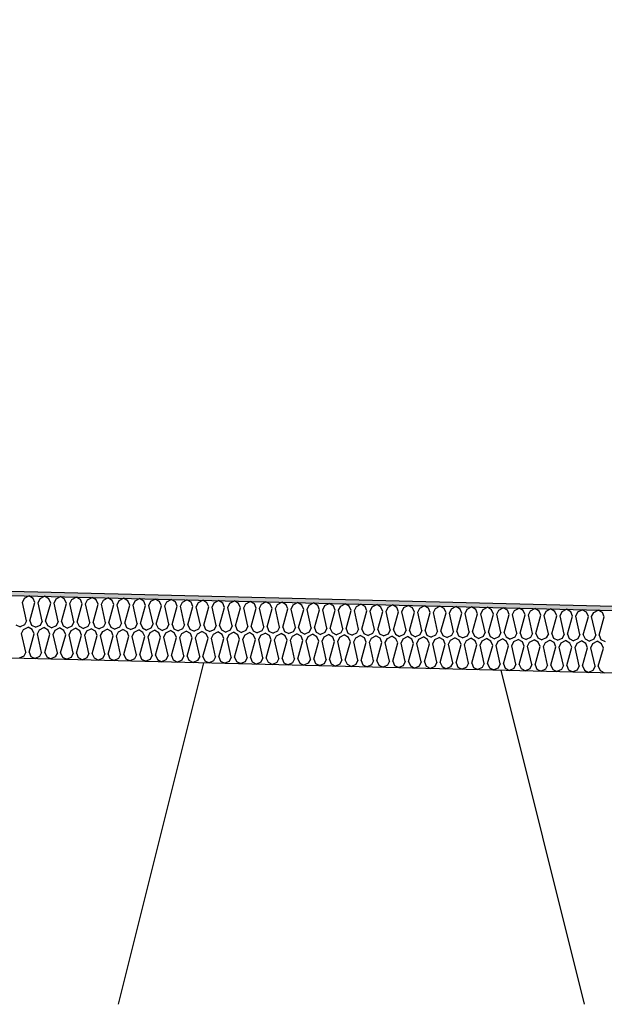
# Model space of a CAD drawing. Header units: millimetres. Extents: x -78790 to -55226, y -2070 to 11020.
# Tile 91 of 108: x -63982 to -63702, y 6969 to 7442. Entities that reach past the tile are written whole.
import ezdxf

# ---------------------------------------------------------------- set-up
doc = ezdxf.new("R2010")
doc.units = ezdxf.units.MM
doc.header["$LTSCALE"] = 0.5
doc.header["$MEASUREMENT"] = 0
doc.linetypes.add('PLINE', pattern=[0])
for name, color, linetype in [('261- Primærkonstruksjon (tak) (Skravur)(Nye konstruksjoner)', 7, 'Continuous'), ('261- Primærkonstruksjon (tak)(Nye konstruksjoner)', 7, 'Continuous'), ('262- Taktekking (Skravur)(Nye konstruksjoner)', 7, 'Continuous'), ('262- Taktekking(Nye konstruksjoner)', 7, 'Continuous')]:
    doc.layers.add(name, color=color, linetype=linetype)

# ---------------------------------------------------------------- blocks, each defined once
blk = doc.blocks.new('*X12')
at = {"layer": '262- Taktekking (Skravur)(Nye konstruksjoner)', "linetype": 'PLINE'}
for p, q in [((-63980.69, 7161.88), (-63979.72, 7163.89)), ((-63978.72, 7153.03), (-63980.69, 7161.88)), ((-63979.72, 7163.89), (-63977.62, 7165)), ((-63975.58, 7163.79), (-63977.62, 7165)), ((-63977.12, 7152.99), (-63974.7, 7161.73)), ((-63974.7, 7161.73), (-63975.58, 7163.79)), ((-63973.11, 7161.69), (-63972.13, 7163.7)), ((-63971.13, 7152.84), (-63973.11, 7161.69)), ((-63972.13, 7163.7), (-63970.03, 7164.81)), ((-63967.99, 7163.6), (-63970.03, 7164.81)), ((-63969.54, 7152.8), (-63967.12, 7161.54)), ((-63967.12, 7161.54), (-63967.99, 7163.6)), ((-63965.52, 7161.5), (-63964.55, 7163.51)), ((-63963.54, 7152.65), (-63965.52, 7161.5)), ((-63964.55, 7163.51), (-63962.45, 7164.62)), ((-63960.41, 7163.41), (-63962.45, 7164.62)), ((-63961.95, 7152.61), (-63959.53, 7161.35)), ((-63959.53, 7161.35), (-63960.41, 7163.41)), ((-63957.94, 7161.31), (-63956.96, 7163.32)), ((-63955.96, 7152.46), (-63957.94, 7161.31)), ((-63956.96, 7163.32), (-63954.86, 7164.43)), ((-63952.82, 7163.22), (-63954.86, 7164.43)), ((-63954.36, 7152.42), (-63951.95, 7161.16)), ((-63951.95, 7161.16), (-63952.82, 7163.22)), ((-63950.35, 7161.12), (-63949.38, 7163.13)), ((-63948.37, 7152.27), (-63950.35, 7161.12)), ((-63949.38, 7163.13), (-63947.28, 7164.24)), ((-63945.23, 7163.03), (-63947.28, 7164.24)), ((-63946.78, 7152.23), (-63944.36, 7160.98)), ((-63944.36, 7160.98), (-63945.23, 7163.03)), ((-63942.77, 7160.94), (-63941.79, 7162.94)), ((-63940.79, 7152.08), (-63942.77, 7160.94)), ((-63941.79, 7162.94), (-63939.69, 7164.05)), ((-63937.65, 7162.84), (-63939.69, 7164.05)), ((-63939.19, 7152.04), (-63936.77, 7160.79)), ((-63936.77, 7160.79), (-63937.65, 7162.84)), ((-63935.18, 7160.75), (-63934.21, 7162.75)), ((-63933.2, 7151.89), (-63935.18, 7160.75)), ((-63934.21, 7162.75), (-63932.11, 7163.86)), ((-63930.06, 7162.65), (-63932.11, 7163.86)), ((-63931.61, 7151.85), (-63929.19, 7160.6)), ((-63929.19, 7160.6), (-63930.06, 7162.65)), ((-63927.6, 7160.56), (-63926.62, 7162.56)), ((-63925.62, 7151.7), (-63927.6, 7160.56)), ((-63926.62, 7162.56), (-63924.52, 7163.67)), ((-63922.48, 7162.46), (-63924.52, 7163.67)), ((-63924.02, 7151.66), (-63921.6, 7160.41)), ((-63921.6, 7160.41), (-63922.48, 7162.46)), ((-63920.01, 7160.37), (-63919.03, 7162.37)), ((-63919.03, 7162.37), (-63916.93, 7163.48)), ((-63914.89, 7162.27), (-63916.93, 7163.48)), ((-63914.02, 7160.22), (-63914.89, 7162.27)), ((-63912.42, 7160.18), (-63911.45, 7162.18)), ((-63911.45, 7162.18), (-63909.35, 7163.29)), ((-63907.31, 7162.08), (-63909.35, 7163.29)), ((-63906.43, 7160.03), (-63907.31, 7162.08)), ((-63904.84, 7159.99), (-63903.86, 7162)), ((-63903.86, 7162), (-63901.76, 7163.1)), ((-63899.72, 7161.89), (-63901.76, 7163.1)), ((-63898.85, 7159.84), (-63899.72, 7161.89)), ((-63897.25, 7159.8), (-63896.28, 7161.81)), ((-63896.28, 7161.81), (-63894.18, 7162.91)), ((-63892.14, 7161.7), (-63894.18, 7162.91)), ((-63891.26, 7159.65), (-63892.14, 7161.7)), ((-63889.67, 7159.61), (-63888.69, 7161.62)), ((-63888.69, 7161.62), (-63886.59, 7162.72)), ((-63884.55, 7161.51), (-63886.59, 7162.72)), ((-63883.68, 7159.46), (-63884.55, 7161.51)), ((-63882.08, 7159.42), (-63881.11, 7161.43)), ((-63881.11, 7161.43), (-63879.01, 7162.53)), ((-63876.96, 7161.32), (-63879.01, 7162.53)), ((-63876.09, 7159.27), (-63876.96, 7161.32)), ((-63874.5, 7159.23), (-63873.52, 7161.24)), ((-63873.52, 7161.24), (-63871.42, 7162.34)), ((-63869.38, 7161.13), (-63871.42, 7162.34)), ((-63868.51, 7159.08), (-63869.38, 7161.13)), ((-63866.91, 7159.04), (-63865.94, 7161.05)), ((-63865.94, 7161.05), (-63863.84, 7162.15)), ((-63861.79, 7160.94), (-63863.84, 7162.15)), ((-63860.92, 7158.89), (-63861.79, 7160.94)), ((-63859.33, 7158.85), (-63858.35, 7160.86)), ((-63858.35, 7160.86), (-63856.25, 7161.96)), ((-63854.21, 7160.75), (-63856.25, 7161.96)), ((-63853.33, 7158.7), (-63854.21, 7160.75)), ((-63851.74, 7158.66), (-63850.77, 7160.67)), ((-63850.77, 7160.67), (-63848.66, 7161.77)), ((-63846.62, 7160.56), (-63848.66, 7161.77)), ((-63845.75, 7158.51), (-63846.62, 7160.56)), ((-63844.15, 7158.47), (-63843.18, 7160.48)), ((-63843.18, 7160.48), (-63841.08, 7161.58)), ((-63839.04, 7160.37), (-63841.08, 7161.58)), ((-63835.59, 7160.29), (-63833.49, 7161.39)), ((-63831.45, 7160.18), (-63833.49, 7161.39)), ((-63828.01, 7160.1), (-63825.91, 7161.2)), ((-63823.87, 7160), (-63825.91, 7161.2)), ((-63820.42, 7159.91), (-63818.32, 7161.01)), ((-63816.28, 7159.81), (-63818.32, 7161.01)), ((-63812.84, 7159.72), (-63810.74, 7160.82)), ((-63808.69, 7159.62), (-63810.74, 7160.82)), ((-63805.25, 7159.53), (-63803.15, 7160.63)), ((-63801.11, 7159.43), (-63803.15, 7160.63)), ((-63797.67, 7159.34), (-63795.57, 7160.44)), ((-63793.52, 7159.24), (-63795.57, 7160.44)), ((-63918.03, 7151.52), (-63920.01, 7160.37)), ((-63916.44, 7151.48), (-63914.02, 7160.22)), ((-63910.45, 7151.33), (-63912.42, 7160.18)), ((-63908.85, 7151.29), (-63906.43, 7160.03)), ((-63902.86, 7151.14), (-63904.84, 7159.99)), ((-63901.27, 7151.1), (-63898.85, 7159.84)), ((-63895.27, 7150.95), (-63897.25, 7159.8)), ((-63893.68, 7150.91), (-63891.26, 7159.65)), ((-63887.69, 7150.76), (-63889.67, 7159.61)), ((-63886.1, 7150.72), (-63883.68, 7159.46)), ((-63880.1, 7150.57), (-63882.08, 7159.42)), ((-63878.51, 7150.53), (-63876.09, 7159.27)), ((-63872.52, 7150.38), (-63874.5, 7159.23)), ((-63870.92, 7150.34), (-63868.51, 7159.08)), ((-63864.93, 7150.19), (-63866.91, 7159.04)), ((-63863.34, 7150.15), (-63860.92, 7158.89)), ((-63857.35, 7150), (-63859.33, 7158.85)), ((-63855.75, 7149.96), (-63853.33, 7158.7)), ((-63849.76, 7149.81), (-63851.74, 7158.66)), ((-63848.17, 7149.77), (-63845.75, 7158.51)), ((-63842.18, 7149.62), (-63844.15, 7158.47)), ((-63840.58, 7149.58), (-63838.16, 7158.32)), ((-63838.16, 7158.32), (-63839.04, 7160.37)), ((-63836.57, 7158.28), (-63835.59, 7160.29)), ((-63834.59, 7149.43), (-63836.57, 7158.28)), ((-63833, 7149.39), (-63830.58, 7158.13)), ((-63830.58, 7158.13), (-63831.45, 7160.18)), ((-63828.98, 7158.09), (-63828.01, 7160.1)), ((-63827, 7149.24), (-63828.98, 7158.09)), ((-63825.41, 7149.2), (-63822.99, 7157.94)), ((-63822.99, 7157.94), (-63823.87, 7160)), ((-63821.4, 7157.9), (-63820.42, 7159.91)), ((-63819.42, 7149.05), (-63821.4, 7157.9)), ((-63817.83, 7149.01), (-63815.41, 7157.75)), ((-63815.41, 7157.75), (-63816.28, 7159.81)), ((-63813.81, 7157.71), (-63812.84, 7159.72)), ((-63811.83, 7148.86), (-63813.81, 7157.71)), ((-63810.24, 7148.82), (-63807.82, 7157.56)), ((-63807.82, 7157.56), (-63808.69, 7159.62)), ((-63806.23, 7157.52), (-63805.25, 7159.53)), ((-63804.25, 7148.67), (-63806.23, 7157.52)), ((-63802.65, 7148.63), (-63800.24, 7157.37)), ((-63800.24, 7157.37), (-63801.11, 7159.43)), ((-63798.64, 7157.33), (-63797.67, 7159.34)), ((-63796.66, 7148.48), (-63798.64, 7157.33)), ((-63795.07, 7148.44), (-63792.65, 7157.18)), ((-63792.65, 7157.18), (-63793.52, 7159.24)), ((-63791.06, 7157.14), (-63790.08, 7159.15)), ((-63789.08, 7148.29), (-63791.06, 7157.14)), ((-63790.08, 7159.15), (-63787.98, 7160.25)), ((-63785.94, 7159.05), (-63787.98, 7160.25)), ((-63787.48, 7148.25), (-63785.06, 7156.99)), ((-63785.06, 7156.99), (-63785.94, 7159.05)), ((-63783.47, 7156.95), (-63782.5, 7158.96)), ((-63781.49, 7148.1), (-63783.47, 7156.95)), ((-63782.5, 7158.96), (-63780.4, 7160.07)), ((-63778.35, 7158.86), (-63780.4, 7160.07)), ((-63779.9, 7148.06), (-63777.48, 7156.8)), ((-63777.48, 7156.8), (-63778.35, 7158.86)), ((-63775.89, 7156.76), (-63774.91, 7158.77)), ((-63773.91, 7147.91), (-63775.89, 7156.76)), ((-63774.91, 7158.77), (-63772.81, 7159.88)), ((-63770.77, 7158.67), (-63772.81, 7159.88)), ((-63772.31, 7147.87), (-63769.89, 7156.61)), ((-63769.89, 7156.61), (-63770.77, 7158.67)), ((-63768.3, 7156.57), (-63767.32, 7158.58)), ((-63766.32, 7147.72), (-63768.3, 7156.57)), ((-63767.32, 7158.58), (-63765.22, 7159.69)), ((-63763.18, 7158.48), (-63765.22, 7159.69)), ((-63764.73, 7147.68), (-63762.31, 7156.42)), ((-63762.31, 7156.42), (-63763.18, 7158.48)), ((-63760.71, 7156.38), (-63759.74, 7158.39)), ((-63758.73, 7147.53), (-63760.71, 7156.38)), ((-63759.74, 7158.39), (-63757.64, 7159.5)), ((-63755.6, 7158.29), (-63757.64, 7159.5)), ((-63757.14, 7147.49), (-63754.72, 7156.23)), ((-63754.72, 7156.23), (-63755.6, 7158.29)), ((-63753.13, 7156.19), (-63752.15, 7158.2)), ((-63751.15, 7147.34), (-63753.13, 7156.19)), ((-63752.15, 7158.2), (-63750.05, 7159.31)), ((-63748.01, 7158.1), (-63750.05, 7159.31)), ((-63749.56, 7147.3), (-63747.14, 7156.04)), ((-63747.14, 7156.04), (-63748.01, 7158.1)), ((-63745.54, 7156), (-63744.57, 7158.01)), ((-63743.56, 7147.15), (-63745.54, 7156)), ((-63744.57, 7158.01), (-63742.47, 7159.12)), ((-63740.42, 7157.91), (-63742.47, 7159.12)), ((-63741.97, 7147.11), (-63739.55, 7155.85)), ((-63739.55, 7155.85), (-63740.42, 7157.91)), ((-63737.96, 7155.81), (-63736.98, 7157.82)), ((-63735.98, 7146.96), (-63737.96, 7155.81)), ((-63736.98, 7157.82), (-63734.88, 7158.93)), ((-63732.84, 7157.72), (-63734.88, 7158.93)), ((-63734.38, 7146.92), (-63731.97, 7155.67)), ((-63731.97, 7155.67), (-63732.84, 7157.72)), ((-63730.37, 7155.63), (-63729.4, 7157.63)), ((-63729.4, 7157.63), (-63727.3, 7158.74)), ((-63725.25, 7157.53), (-63727.3, 7158.74)), ((-63724.38, 7155.48), (-63725.25, 7157.53)), ((-63722.79, 7155.44), (-63721.81, 7157.44)), ((-63721.81, 7157.44), (-63719.71, 7158.55)), ((-63717.67, 7157.34), (-63719.71, 7158.55)), ((-63716.79, 7155.29), (-63717.67, 7157.34)), ((-63715.2, 7155.25), (-63714.23, 7157.25)), ((-63714.23, 7157.25), (-63712.13, 7158.36)), ((-63710.08, 7157.15), (-63712.13, 7158.36)), ((-63709.21, 7155.1), (-63710.08, 7157.15)), ((-63707.62, 7155.06), (-63706.64, 7157.06)), ((-63706.64, 7157.06), (-63704.54, 7158.17)), ((-63702.5, 7156.96), (-63704.54, 7158.17)), ((-63701.62, 7154.91), (-63702.5, 7156.96)), ((-63983.83, 7151.13), (-63981.79, 7150.1)), ((-63979.69, 7151.02), (-63981.79, 7150.1)), ((-63978.72, 7153.03), (-63979.69, 7151.02)), ((-63977.12, 7152.99), (-63976.25, 7150.94)), ((-63971.13, 7152.84), (-63972.1, 7150.83)), ((-63969.54, 7152.8), (-63968.66, 7150.75)), ((-63963.54, 7152.65), (-63964.52, 7150.64)), ((-63961.95, 7152.61), (-63961.08, 7150.56)), ((-63955.96, 7152.46), (-63956.93, 7150.45)), ((-63954.36, 7152.42), (-63953.49, 7150.37)), ((-63948.37, 7152.27), (-63949.35, 7150.27)), ((-63946.78, 7152.23), (-63945.91, 7150.18)), ((-63940.79, 7152.08), (-63941.76, 7150.08)), ((-63939.19, 7152.04), (-63938.32, 7149.99)), ((-63933.2, 7151.89), (-63934.18, 7149.89)), ((-63931.61, 7151.85), (-63930.73, 7149.8)), ((-63925.62, 7151.7), (-63926.59, 7149.7)), ((-63924.02, 7151.66), (-63923.15, 7149.61)), ((-63918.03, 7151.52), (-63919.01, 7149.51)), ((-63916.44, 7151.48), (-63915.56, 7149.42)), ((-63910.45, 7151.33), (-63911.42, 7149.32)), ((-63908.85, 7151.29), (-63907.98, 7149.23)), ((-63902.86, 7151.14), (-63903.84, 7149.13)), ((-63901.27, 7151.1), (-63900.39, 7149.04)), ((-63895.27, 7150.95), (-63896.25, 7148.94)), ((-63728.39, 7146.77), (-63730.37, 7155.63)), ((-63726.8, 7146.73), (-63724.38, 7155.48)), ((-63720.81, 7146.58), (-63722.79, 7155.44)), ((-63719.21, 7146.54), (-63716.79, 7155.29)), ((-63713.22, 7146.39), (-63715.2, 7155.25)), ((-63711.63, 7146.35), (-63709.21, 7155.1)), ((-63705.64, 7146.21), (-63707.62, 7155.06)), ((-63704.04, 7146.17), (-63701.62, 7154.91)), ((-63981.07, 7146.89), (-63980.09, 7148.9)), ((-63979.09, 7138.04), (-63981.07, 7146.89)), ((-63980.09, 7148.9), (-63977.99, 7150)), ((-63975.95, 7148.79), (-63977.99, 7150)), ((-63977.5, 7138), (-63975.08, 7146.74)), ((-63976.25, 7150.94), (-63974.2, 7149.91)), ((-63975.08, 7146.74), (-63975.95, 7148.79)), ((-63972.1, 7150.83), (-63974.2, 7149.91)), ((-63973.48, 7146.7), (-63972.51, 7148.71)), ((-63971.5, 7137.85), (-63973.48, 7146.7)), ((-63972.51, 7148.71), (-63970.41, 7149.81)), ((-63968.37, 7148.6), (-63970.41, 7149.81)), ((-63969.91, 7137.81), (-63967.49, 7146.55)), ((-63968.66, 7150.75), (-63966.62, 7149.72)), ((-63967.49, 7146.55), (-63968.37, 7148.6)), ((-63964.52, 7150.64), (-63966.62, 7149.72)), ((-63965.9, 7146.51), (-63964.92, 7148.52)), ((-63963.92, 7137.66), (-63965.9, 7146.51)), ((-63964.92, 7148.52), (-63962.82, 7149.62)), ((-63960.78, 7148.41), (-63962.82, 7149.62)), ((-63962.33, 7137.62), (-63959.91, 7146.36)), ((-63961.08, 7150.56), (-63959.03, 7149.53)), ((-63959.91, 7146.36), (-63960.78, 7148.41)), ((-63956.93, 7150.45), (-63959.03, 7149.53)), ((-63958.31, 7146.32), (-63957.34, 7148.33)), ((-63956.33, 7137.47), (-63958.31, 7146.32)), ((-63957.34, 7148.33), (-63955.24, 7149.43)), ((-63953.19, 7148.22), (-63955.24, 7149.43)), ((-63953.49, 7150.37), (-63951.44, 7149.34)), ((-63952.32, 7146.17), (-63953.19, 7148.22)), ((-63949.35, 7150.27), (-63951.44, 7149.34)), ((-63950.73, 7146.13), (-63949.75, 7148.14)), ((-63949.75, 7148.14), (-63947.65, 7149.24)), ((-63945.61, 7148.03), (-63947.65, 7149.24)), ((-63945.91, 7150.18), (-63943.86, 7149.15)), ((-63944.74, 7145.98), (-63945.61, 7148.03)), ((-63941.76, 7150.08), (-63943.86, 7149.15)), ((-63943.14, 7145.94), (-63942.17, 7147.95)), ((-63942.17, 7147.95), (-63940.07, 7149.05)), ((-63938.02, 7147.84), (-63940.07, 7149.05)), ((-63938.32, 7149.99), (-63936.27, 7148.96)), ((-63937.15, 7145.79), (-63938.02, 7147.84)), ((-63934.18, 7149.89), (-63936.27, 7148.96)), ((-63935.56, 7145.75), (-63934.58, 7147.76)), ((-63934.58, 7147.76), (-63932.48, 7148.86)), ((-63930.44, 7147.65), (-63932.48, 7148.86)), ((-63930.73, 7149.8), (-63928.69, 7148.77)), ((-63929.56, 7145.6), (-63930.44, 7147.65)), ((-63926.59, 7149.7), (-63928.69, 7148.77)), ((-63927.97, 7145.56), (-63927, 7147.57)), ((-63927, 7147.57), (-63924.89, 7148.67)), ((-63922.85, 7147.47), (-63924.89, 7148.67)), ((-63923.15, 7149.61), (-63921.1, 7148.58)), ((-63921.98, 7145.41), (-63922.85, 7147.47)), ((-63919.01, 7149.51), (-63921.1, 7148.58)), ((-63920.39, 7145.37), (-63919.41, 7147.38)), ((-63919.41, 7147.38), (-63917.31, 7148.48)), ((-63915.27, 7147.28), (-63917.31, 7148.48)), ((-63915.56, 7149.42), (-63913.52, 7148.39)), ((-63914.39, 7145.22), (-63915.27, 7147.28)), ((-63911.42, 7149.32), (-63913.52, 7148.39)), ((-63912.8, 7145.18), (-63911.82, 7147.19)), ((-63911.82, 7147.19), (-63909.72, 7148.29)), ((-63907.68, 7147.09), (-63909.72, 7148.29)), ((-63907.98, 7149.23), (-63905.93, 7148.2)), ((-63906.81, 7145.03), (-63907.68, 7147.09)), ((-63903.84, 7149.13), (-63905.93, 7148.2)), ((-63905.21, 7144.99), (-63904.24, 7147)), ((-63904.24, 7147), (-63902.14, 7148.1)), ((-63900.1, 7146.9), (-63902.14, 7148.1)), ((-63900.39, 7149.04), (-63898.35, 7148.01)), ((-63899.22, 7144.84), (-63900.1, 7146.9)), ((-63896.25, 7148.94), (-63898.35, 7148.01)), ((-63897.63, 7144.8), (-63896.65, 7146.81)), ((-63896.65, 7146.81), (-63894.55, 7147.91)), ((-63892.51, 7146.71), (-63894.55, 7147.91)), ((-63893.68, 7150.91), (-63892.81, 7148.85)), ((-63892.81, 7148.85), (-63890.76, 7147.82)), ((-63891.64, 7144.65), (-63892.51, 7146.71)), ((-63888.66, 7148.75), (-63890.76, 7147.82)), ((-63890.04, 7144.61), (-63889.07, 7146.62)), ((-63889.07, 7146.62), (-63886.97, 7147.72)), ((-63887.69, 7150.76), (-63888.66, 7148.75)), ((-63884.92, 7146.52), (-63886.97, 7147.72)), ((-63886.1, 7150.72), (-63885.22, 7148.66)), ((-63885.22, 7148.66), (-63883.17, 7147.63)), ((-63884.05, 7144.46), (-63884.92, 7146.52)), ((-63881.08, 7148.56), (-63883.17, 7147.63)), ((-63882.46, 7144.42), (-63881.48, 7146.43)), ((-63881.48, 7146.43), (-63879.38, 7147.54)), ((-63880.1, 7150.57), (-63881.08, 7148.56)), ((-63877.34, 7146.33), (-63879.38, 7147.54)), ((-63878.51, 7150.53), (-63877.64, 7148.47)), ((-63877.64, 7148.47), (-63875.59, 7147.44)), ((-63876.47, 7144.27), (-63877.34, 7146.33)), ((-63873.49, 7148.37), (-63875.59, 7147.44)), ((-63874.87, 7144.23), (-63873.9, 7146.24)), ((-63873.9, 7146.24), (-63871.8, 7147.35)), ((-63872.52, 7150.38), (-63873.49, 7148.37)), ((-63869.75, 7146.14), (-63871.8, 7147.35)), ((-63870.92, 7150.34), (-63870.05, 7148.28)), ((-63870.05, 7148.28), (-63868, 7147.25)), ((-63865.91, 7148.18), (-63868, 7147.25)), ((-63866.31, 7146.05), (-63864.21, 7147.16)), ((-63864.93, 7150.19), (-63865.91, 7148.18)), ((-63862.17, 7145.95), (-63864.21, 7147.16)), ((-63863.34, 7150.15), (-63862.46, 7148.09)), ((-63862.46, 7148.09), (-63860.42, 7147.06)), ((-63858.32, 7147.99), (-63860.42, 7147.06)), ((-63858.73, 7145.86), (-63856.63, 7146.97)), ((-63857.35, 7150), (-63858.32, 7147.99)), ((-63854.58, 7145.76), (-63856.63, 7146.97)), ((-63855.75, 7149.96), (-63854.88, 7147.9)), ((-63854.88, 7147.9), (-63852.83, 7146.87)), ((-63850.74, 7147.8), (-63852.83, 7146.87)), ((-63851.14, 7145.67), (-63849.04, 7146.78)), ((-63849.76, 7149.81), (-63850.74, 7147.8)), ((-63847, 7145.57), (-63849.04, 7146.78)), ((-63848.17, 7149.77), (-63847.29, 7147.71)), ((-63847.29, 7147.71), (-63845.25, 7146.68)), ((-63843.15, 7147.61), (-63845.25, 7146.68)), ((-63843.55, 7145.48), (-63841.45, 7146.59)), ((-63842.18, 7149.62), (-63843.15, 7147.61)), ((-63839.41, 7145.38), (-63841.45, 7146.59)), ((-63840.58, 7149.58), (-63839.71, 7147.52)), ((-63839.71, 7147.52), (-63837.66, 7146.49)), ((-63835.57, 7147.42), (-63837.66, 7146.49)), ((-63835.97, 7145.29), (-63833.87, 7146.4)), ((-63834.59, 7149.43), (-63835.57, 7147.42)), ((-63831.83, 7145.19), (-63833.87, 7146.4)), ((-63833, 7149.39), (-63832.12, 7147.33)), ((-63832.12, 7147.33), (-63830.08, 7146.3)), ((-63827.98, 7147.23), (-63830.08, 7146.3)), ((-63827, 7149.24), (-63827.98, 7147.23)), ((-63825.41, 7149.2), (-63824.54, 7147.15)), ((-63824.54, 7147.15), (-63822.49, 7146.11)), ((-63820.39, 7147.04), (-63822.49, 7146.11)), ((-63819.42, 7149.05), (-63820.39, 7147.04)), ((-63817.83, 7149.01), (-63816.95, 7146.96)), ((-63816.95, 7146.96), (-63814.9, 7145.92)), ((-63812.81, 7146.85), (-63814.9, 7145.92)), ((-63811.83, 7148.86), (-63812.81, 7146.85)), ((-63810.24, 7148.82), (-63809.37, 7146.77)), ((-63809.37, 7146.77), (-63807.32, 7145.73)), ((-63805.22, 7146.66), (-63807.32, 7145.73)), ((-63804.25, 7148.67), (-63805.22, 7146.66)), ((-63802.65, 7148.63), (-63801.78, 7146.58)), ((-63801.78, 7146.58), (-63799.73, 7145.54)), ((-63797.64, 7146.47), (-63799.73, 7145.54)), ((-63796.66, 7148.48), (-63797.64, 7146.47)), ((-63795.07, 7148.44), (-63794.2, 7146.39)), ((-63794.2, 7146.39), (-63792.15, 7145.35)), ((-63790.05, 7146.28), (-63792.15, 7145.35)), ((-63789.08, 7148.29), (-63790.05, 7146.28)), ((-63787.48, 7148.25), (-63786.61, 7146.2)), ((-63781.49, 7148.1), (-63782.47, 7146.09)), ((-63779.9, 7148.06), (-63779.02, 7146.01)), ((-63773.91, 7147.91), (-63774.88, 7145.9)), ((-63772.31, 7147.87), (-63771.44, 7145.82)), ((-63766.32, 7147.72), (-63767.3, 7145.71)), ((-63764.73, 7147.68), (-63763.85, 7145.63)), ((-63758.73, 7147.53), (-63759.71, 7145.52)), ((-63757.14, 7147.49), (-63756.27, 7145.44)), ((-63751.15, 7147.34), (-63752.12, 7145.33)), ((-63749.56, 7147.3), (-63748.68, 7145.25)), ((-63743.56, 7147.15), (-63744.54, 7145.15)), ((-63741.97, 7147.11), (-63741.1, 7145.06)), ((-63735.98, 7146.96), (-63736.95, 7144.96)), ((-63734.38, 7146.92), (-63733.51, 7144.87)), ((-63728.39, 7146.77), (-63729.37, 7144.77)), ((-63726.8, 7146.73), (-63725.93, 7144.68)), ((-63720.81, 7146.58), (-63721.78, 7144.58)), ((-63719.21, 7146.54), (-63718.34, 7144.49)), ((-63713.22, 7146.39), (-63714.2, 7144.39)), ((-63711.63, 7146.35), (-63710.75, 7144.3)), ((-63954.74, 7137.43), (-63952.32, 7146.17)), ((-63948.75, 7137.28), (-63950.73, 7146.13)), ((-63947.15, 7137.24), (-63944.74, 7145.98)), ((-63941.16, 7137.09), (-63943.14, 7145.94)), ((-63939.57, 7137.05), (-63937.15, 7145.79)), ((-63933.58, 7136.9), (-63935.56, 7145.75)), ((-63931.98, 7136.86), (-63929.56, 7145.6)), ((-63925.99, 7136.71), (-63927.97, 7145.56)), ((-63924.4, 7136.67), (-63921.98, 7145.41)), ((-63918.41, 7136.52), (-63920.39, 7145.37)), ((-63916.81, 7136.48), (-63914.39, 7145.22)), ((-63910.82, 7136.33), (-63912.8, 7145.18)), ((-63909.23, 7136.29), (-63906.81, 7145.03)), ((-63903.23, 7136.14), (-63905.21, 7144.99)), ((-63901.64, 7136.1), (-63899.22, 7144.84)), ((-63895.65, 7135.95), (-63897.63, 7144.8)), ((-63894.06, 7135.91), (-63891.64, 7144.65)), ((-63888.06, 7135.76), (-63890.04, 7144.61)), ((-63886.47, 7135.72), (-63884.05, 7144.46)), ((-63880.48, 7135.57), (-63882.46, 7144.42)), ((-63878.88, 7135.53), (-63876.47, 7144.27)), ((-63872.89, 7135.38), (-63874.87, 7144.23)), ((-63871.3, 7135.34), (-63868.88, 7144.08)), ((-63868.88, 7144.08), (-63869.75, 7146.14)), ((-63867.29, 7144.04), (-63866.31, 7146.05)), ((-63865.31, 7135.19), (-63867.29, 7144.04)), ((-63863.71, 7135.15), (-63861.29, 7143.89)), ((-63861.29, 7143.89), (-63862.17, 7145.95)), ((-63859.7, 7143.85), (-63858.73, 7145.86)), ((-63857.72, 7135), (-63859.7, 7143.85)), ((-63856.13, 7134.96), (-63853.71, 7143.7)), ((-63853.71, 7143.7), (-63854.58, 7145.76)), ((-63852.12, 7143.66), (-63851.14, 7145.67)), ((-63850.14, 7134.81), (-63852.12, 7143.66)), ((-63848.54, 7134.77), (-63846.12, 7143.51)), ((-63846.12, 7143.51), (-63847, 7145.57)), ((-63844.53, 7143.47), (-63843.55, 7145.48)), ((-63842.55, 7134.62), (-63844.53, 7143.47)), ((-63840.96, 7134.58), (-63838.54, 7143.32)), ((-63838.54, 7143.32), (-63839.41, 7145.38)), ((-63836.94, 7143.28), (-63835.97, 7145.29)), ((-63834.97, 7134.43), (-63836.94, 7143.28)), ((-63833.37, 7134.39), (-63830.95, 7143.14)), ((-63830.95, 7143.14), (-63831.83, 7145.19)), ((-63829.36, 7143.1), (-63828.38, 7145.1)), ((-63827.38, 7134.24), (-63829.36, 7143.1)), ((-63828.38, 7145.1), (-63826.28, 7146.21)), ((-63824.24, 7145), (-63826.28, 7146.21)), ((-63825.79, 7134.2), (-63823.37, 7142.95)), ((-63823.37, 7142.95), (-63824.24, 7145)), ((-63821.77, 7142.91), (-63820.8, 7144.91)), ((-63819.79, 7134.05), (-63821.77, 7142.91)), ((-63820.8, 7144.91), (-63818.7, 7146.02)), ((-63816.65, 7144.81), (-63818.7, 7146.02)), ((-63818.2, 7134.01), (-63815.78, 7142.76)), ((-63815.78, 7142.76), (-63816.65, 7144.81)), ((-63814.19, 7142.72), (-63813.21, 7144.72)), ((-63812.21, 7133.86), (-63814.19, 7142.72)), ((-63813.21, 7144.72), (-63811.11, 7145.83)), ((-63809.07, 7144.62), (-63811.11, 7145.83)), ((-63810.61, 7133.82), (-63808.2, 7142.57)), ((-63808.2, 7142.57), (-63809.07, 7144.62)), ((-63806.6, 7142.53), (-63805.63, 7144.53)), ((-63804.62, 7133.68), (-63806.6, 7142.53)), ((-63805.63, 7144.53), (-63803.53, 7145.64)), ((-63801.48, 7144.43), (-63803.53, 7145.64)), ((-63803.03, 7133.64), (-63800.61, 7142.38)), ((-63800.61, 7142.38), (-63801.48, 7144.43)), ((-63799.02, 7142.34), (-63798.04, 7144.34)), ((-63797.04, 7133.49), (-63799.02, 7142.34)), ((-63798.04, 7144.34), (-63795.94, 7145.45)), ((-63793.9, 7144.24), (-63795.94, 7145.45)), ((-63795.44, 7133.45), (-63793.02, 7142.19)), ((-63793.02, 7142.19), (-63793.9, 7144.24)), ((-63791.43, 7142.15), (-63790.46, 7144.16)), ((-63789.45, 7133.3), (-63791.43, 7142.15)), ((-63790.46, 7144.16), (-63788.36, 7145.26)), ((-63786.31, 7144.05), (-63788.36, 7145.26)), ((-63787.86, 7133.26), (-63785.44, 7142)), ((-63786.61, 7146.2), (-63784.56, 7145.16)), ((-63785.44, 7142), (-63786.31, 7144.05)), ((-63782.47, 7146.09), (-63784.56, 7145.16)), ((-63783.85, 7141.96), (-63782.87, 7143.97)), ((-63781.87, 7133.11), (-63783.85, 7141.96)), ((-63782.87, 7143.97), (-63780.77, 7145.07)), ((-63778.73, 7143.86), (-63780.77, 7145.07)), ((-63780.27, 7133.07), (-63777.85, 7141.81)), ((-63779.02, 7146.01), (-63776.98, 7144.98)), ((-63777.85, 7141.81), (-63778.73, 7143.86)), ((-63774.88, 7145.9), (-63776.98, 7144.98)), ((-63776.26, 7141.77), (-63775.28, 7143.78)), ((-63774.28, 7132.92), (-63776.26, 7141.77)), ((-63775.28, 7143.78), (-63773.18, 7144.88)), ((-63771.14, 7143.67), (-63773.18, 7144.88)), ((-63772.69, 7132.88), (-63770.27, 7141.62)), ((-63771.44, 7145.82), (-63769.39, 7144.79)), ((-63770.27, 7141.62), (-63771.14, 7143.67)), ((-63767.3, 7145.71), (-63769.39, 7144.79)), ((-63768.67, 7141.58), (-63767.7, 7143.59)), ((-63766.7, 7132.73), (-63768.67, 7141.58)), ((-63767.7, 7143.59), (-63765.6, 7144.69)), ((-63763.56, 7143.48), (-63765.6, 7144.69)), ((-63763.85, 7145.63), (-63761.81, 7144.6)), ((-63762.68, 7141.43), (-63763.56, 7143.48)), ((-63759.71, 7145.52), (-63761.81, 7144.6)), ((-63761.09, 7141.39), (-63760.11, 7143.4)), ((-63760.11, 7143.4), (-63758.01, 7144.5)), ((-63755.97, 7143.29), (-63758.01, 7144.5)), ((-63756.27, 7145.44), (-63754.22, 7144.41)), ((-63755.1, 7141.24), (-63755.97, 7143.29)), ((-63752.12, 7145.33), (-63754.22, 7144.41)), ((-63753.5, 7141.2), (-63752.53, 7143.21)), ((-63752.53, 7143.21), (-63750.43, 7144.31)), ((-63748.39, 7143.1), (-63750.43, 7144.31)), ((-63748.68, 7145.25), (-63746.64, 7144.22)), ((-63747.51, 7141.05), (-63748.39, 7143.1)), ((-63744.54, 7145.15), (-63746.64, 7144.22)), ((-63745.92, 7141.01), (-63744.94, 7143.02)), ((-63744.94, 7143.02), (-63742.84, 7144.12)), ((-63740.8, 7142.91), (-63742.84, 7144.12)), ((-63741.1, 7145.06), (-63739.05, 7144.03)), ((-63739.93, 7140.86), (-63740.8, 7142.91)), ((-63736.95, 7144.96), (-63739.05, 7144.03)), ((-63738.33, 7140.82), (-63737.36, 7142.83)), ((-63737.36, 7142.83), (-63735.26, 7143.93)), ((-63733.21, 7142.72), (-63735.26, 7143.93)), ((-63733.51, 7144.87), (-63731.46, 7143.84)), ((-63732.34, 7140.67), (-63733.21, 7142.72)), ((-63729.37, 7144.77), (-63731.46, 7143.84)), ((-63730.75, 7140.63), (-63729.77, 7142.64)), ((-63729.77, 7142.64), (-63727.67, 7143.74)), ((-63725.63, 7142.53), (-63727.67, 7143.74)), ((-63725.93, 7144.68), (-63723.88, 7143.65)), ((-63724.75, 7140.48), (-63725.63, 7142.53)), ((-63721.78, 7144.58), (-63723.88, 7143.65)), ((-63723.16, 7140.44), (-63722.19, 7142.45)), ((-63722.19, 7142.45), (-63720.09, 7143.55)), ((-63718.04, 7142.34), (-63720.09, 7143.55)), ((-63718.34, 7144.49), (-63716.29, 7143.46)), ((-63717.17, 7140.29), (-63718.04, 7142.34)), ((-63714.2, 7144.39), (-63716.29, 7143.46)), ((-63715.58, 7140.25), (-63714.6, 7142.26)), ((-63714.6, 7142.26), (-63712.5, 7143.36)), ((-63710.46, 7142.16), (-63712.5, 7143.36)), ((-63710.75, 7144.3), (-63708.71, 7143.27)), ((-63709.58, 7140.1), (-63710.46, 7142.16)), ((-63706.61, 7144.2), (-63708.71, 7143.27)), ((-63707.99, 7140.06), (-63707.02, 7142.07)), ((-63707.02, 7142.07), (-63704.91, 7143.17)), ((-63705.64, 7146.21), (-63706.61, 7144.2)), ((-63702.87, 7141.97), (-63704.91, 7143.17)), ((-63704.04, 7146.17), (-63703.17, 7144.11)), ((-63703.17, 7144.11), (-63701.12, 7143.08)), ((-63702, 7139.91), (-63702.87, 7141.97)), ((-63979.09, 7138.04), (-63980.07, 7136.03)), ((-63977.5, 7138), (-63976.62, 7135.94)), ((-63971.5, 7137.85), (-63972.48, 7135.84)), ((-63969.91, 7137.81), (-63969.04, 7135.75)), ((-63963.92, 7137.66), (-63964.89, 7135.65)), ((-63962.33, 7137.62), (-63961.45, 7135.56)), ((-63956.33, 7137.47), (-63957.31, 7135.46)), ((-63954.74, 7137.43), (-63953.87, 7135.37)), ((-63948.75, 7137.28), (-63949.72, 7135.27)), ((-63947.15, 7137.24), (-63946.28, 7135.18)), ((-63941.16, 7137.09), (-63942.14, 7135.08)), ((-63939.57, 7137.05), (-63938.7, 7134.99)), ((-63933.58, 7136.9), (-63934.55, 7134.89)), ((-63931.98, 7136.86), (-63931.11, 7134.8)), ((-63765.1, 7132.69), (-63762.68, 7141.43)), ((-63759.11, 7132.54), (-63761.09, 7141.39)), ((-63757.52, 7132.5), (-63755.1, 7141.24)), ((-63751.52, 7132.35), (-63753.5, 7141.2)), ((-63749.93, 7132.31), (-63747.51, 7141.05)), ((-63743.94, 7132.16), (-63745.92, 7141.01)), ((-63742.35, 7132.12), (-63739.93, 7140.86)), ((-63736.35, 7131.97), (-63738.33, 7140.82)), ((-63734.76, 7131.93), (-63732.34, 7140.67)), ((-63728.77, 7131.78), (-63730.75, 7140.63)), ((-63727.17, 7131.74), (-63724.75, 7140.48)), ((-63721.18, 7131.59), (-63723.16, 7140.44)), ((-63719.59, 7131.55), (-63717.17, 7140.29)), ((-63713.6, 7131.4), (-63715.58, 7140.25)), ((-63712, 7131.36), (-63709.58, 7140.1)), ((-63706.01, 7131.21), (-63707.99, 7140.06)), ((-63704.42, 7131.17), (-63702, 7139.91)), ((-63980.07, 7136.03), (-63982.16, 7135.1)), ((-63976.62, 7135.94), (-63974.58, 7134.91)), ((-63972.48, 7135.84), (-63974.58, 7134.91)), ((-63969.04, 7135.75), (-63966.99, 7134.72)), ((-63964.89, 7135.65), (-63966.99, 7134.72)), ((-63961.45, 7135.56), (-63959.4, 7134.53)), ((-63957.31, 7135.46), (-63959.4, 7134.53)), ((-63953.87, 7135.37), (-63951.82, 7134.34)), ((-63949.72, 7135.27), (-63951.82, 7134.34)), ((-63946.28, 7135.18), (-63944.23, 7134.15)), ((-63942.14, 7135.08), (-63944.23, 7134.15)), ((-63938.7, 7134.99), (-63936.65, 7133.96)), ((-63934.55, 7134.89), (-63936.65, 7133.96)), ((-63931.11, 7134.8), (-63929.06, 7133.77)), ((-63926.97, 7134.7), (-63929.06, 7133.77)), ((-63925.99, 7136.71), (-63926.97, 7134.7)), ((-63924.4, 7136.67), (-63923.52, 7134.62)), ((-63923.52, 7134.62), (-63921.48, 7133.58)), ((-63919.38, 7134.51), (-63921.48, 7133.58)), ((-63918.41, 7136.52), (-63919.38, 7134.51)), ((-63916.81, 7136.48), (-63915.94, 7134.43)), ((-63915.94, 7134.43), (-63913.89, 7133.39)), ((-63911.8, 7134.32), (-63913.89, 7133.39)), ((-63910.82, 7136.33), (-63911.8, 7134.32)), ((-63909.23, 7136.29), (-63908.35, 7134.24)), ((-63908.35, 7134.24), (-63906.31, 7133.2)), ((-63904.21, 7134.13), (-63906.31, 7133.2)), ((-63903.23, 7136.14), (-63904.21, 7134.13)), ((-63901.64, 7136.1), (-63900.77, 7134.05)), ((-63900.77, 7134.05), (-63898.72, 7133.01)), ((-63896.62, 7133.94), (-63898.72, 7133.01)), ((-63895.65, 7135.95), (-63896.62, 7133.94)), ((-63894.06, 7135.91), (-63893.18, 7133.86)), ((-63893.18, 7133.86), (-63891.13, 7132.82)), ((-63889.04, 7133.75), (-63891.13, 7132.82)), ((-63888.06, 7135.76), (-63889.04, 7133.75)), ((-63886.47, 7135.72), (-63885.6, 7133.67)), ((-63885.6, 7133.67), (-63883.55, 7132.63)), ((-63881.45, 7133.56), (-63883.55, 7132.63)), ((-63880.48, 7135.57), (-63881.45, 7133.56)), ((-63878.88, 7135.53), (-63878.01, 7133.48)), ((-63878.01, 7133.48), (-63875.96, 7132.45)), ((-63873.87, 7133.37), (-63875.96, 7132.45)), ((-63872.89, 7135.38), (-63873.87, 7133.37)), ((-63871.3, 7135.34), (-63870.43, 7133.29)), ((-63870.43, 7133.29), (-63868.38, 7132.26)), ((-63866.28, 7133.18), (-63868.38, 7132.26)), ((-63865.31, 7135.19), (-63866.28, 7133.18)), ((-63863.71, 7135.15), (-63862.84, 7133.1)), ((-63862.84, 7133.1), (-63860.79, 7132.07)), ((-63858.7, 7132.99), (-63860.79, 7132.07)), ((-63857.72, 7135), (-63858.7, 7132.99)), ((-63856.13, 7134.96), (-63855.25, 7132.91)), ((-63855.25, 7132.91), (-63853.21, 7131.88)), ((-63851.11, 7132.8), (-63853.21, 7131.88)), ((-63850.14, 7134.81), (-63851.11, 7132.8)), ((-63848.54, 7134.77), (-63847.67, 7132.72)), ((-63847.67, 7132.72), (-63845.62, 7131.69)), ((-63843.53, 7132.62), (-63845.62, 7131.69)), ((-63842.55, 7134.62), (-63843.53, 7132.62)), ((-63840.96, 7134.58), (-63840.08, 7132.53)), ((-63840.08, 7132.53), (-63838.04, 7131.5)), ((-63835.94, 7132.43), (-63838.04, 7131.5)), ((-63834.97, 7134.43), (-63835.94, 7132.43)), ((-63833.37, 7134.39), (-63832.5, 7132.34)), ((-63832.5, 7132.34), (-63830.45, 7131.31)), ((-63828.35, 7132.24), (-63830.45, 7131.31)), ((-63827.38, 7134.24), (-63828.35, 7132.24)), ((-63825.79, 7134.2), (-63824.91, 7132.15)), ((-63824.91, 7132.15), (-63822.87, 7131.12)), ((-63820.77, 7132.05), (-63822.87, 7131.12)), ((-63819.79, 7134.05), (-63820.77, 7132.05)), ((-63818.2, 7134.01), (-63817.33, 7131.96)), ((-63812.21, 7133.86), (-63813.18, 7131.86)), ((-63810.61, 7133.82), (-63809.74, 7131.77)), ((-63804.62, 7133.68), (-63805.6, 7131.67)), ((-63803.03, 7133.64), (-63802.16, 7131.58)), ((-63797.04, 7133.49), (-63798.01, 7131.48)), ((-63795.44, 7133.45), (-63794.57, 7131.39)), ((-63789.45, 7133.3), (-63790.43, 7131.29)), ((-63787.86, 7133.26), (-63786.98, 7131.2)), ((-63781.87, 7133.11), (-63782.84, 7131.1)), ((-63780.27, 7133.07), (-63779.4, 7131.01)), ((-63774.28, 7132.92), (-63775.26, 7130.91)), ((-63772.69, 7132.88), (-63771.81, 7130.82)), ((-63766.7, 7132.73), (-63767.67, 7130.72)), ((-63765.1, 7132.69), (-63764.23, 7130.63)), ((-63759.11, 7132.54), (-63760.08, 7130.53)), ((-63757.52, 7132.5), (-63756.64, 7130.44)), ((-63751.52, 7132.35), (-63752.5, 7130.34)), ((-63749.93, 7132.31), (-63749.06, 7130.25)), ((-63743.94, 7132.16), (-63744.91, 7130.15)), ((-63742.35, 7132.12), (-63741.47, 7130.06)), ((-63817.33, 7131.96), (-63815.28, 7130.93)), ((-63813.18, 7131.86), (-63815.28, 7130.93)), ((-63809.74, 7131.77), (-63807.69, 7130.74)), ((-63805.6, 7131.67), (-63807.69, 7130.74)), ((-63802.16, 7131.58), (-63800.11, 7130.55)), ((-63798.01, 7131.48), (-63800.11, 7130.55)), ((-63794.57, 7131.39), (-63792.52, 7130.36)), ((-63790.43, 7131.29), (-63792.52, 7130.36)), ((-63786.98, 7131.2), (-63784.94, 7130.17)), ((-63782.84, 7131.1), (-63784.94, 7130.17)), ((-63779.4, 7131.01), (-63777.35, 7129.98)), ((-63775.26, 7130.91), (-63777.35, 7129.98)), ((-63771.81, 7130.82), (-63769.77, 7129.79)), ((-63767.67, 7130.72), (-63769.77, 7129.79)), ((-63764.23, 7130.63), (-63762.18, 7129.6)), ((-63760.08, 7130.53), (-63762.18, 7129.6)), ((-63756.64, 7130.44), (-63754.6, 7129.41)), ((-63752.5, 7130.34), (-63754.6, 7129.41)), ((-63749.06, 7130.25), (-63747.01, 7129.22)), ((-63744.91, 7130.15), (-63747.01, 7129.22)), ((-63741.47, 7130.06), (-63739.42, 7129.03)), ((-63737.33, 7129.96), (-63739.42, 7129.03)), ((-63736.35, 7131.97), (-63737.33, 7129.96)), ((-63734.76, 7131.93), (-63733.89, 7129.87)), ((-63733.89, 7129.87), (-63731.84, 7128.84)), ((-63729.74, 7129.77), (-63731.84, 7128.84)), ((-63728.77, 7131.78), (-63729.74, 7129.77)), ((-63727.17, 7131.74), (-63726.3, 7129.68)), ((-63726.3, 7129.68), (-63724.25, 7128.65)), ((-63722.16, 7129.58), (-63724.25, 7128.65)), ((-63721.18, 7131.59), (-63722.16, 7129.58)), ((-63719.59, 7131.55), (-63718.71, 7129.49)), ((-63718.71, 7129.49), (-63716.67, 7128.46)), ((-63714.57, 7129.39), (-63716.67, 7128.46)), ((-63713.6, 7131.4), (-63714.57, 7129.39)), ((-63712, 7131.36), (-63711.13, 7129.31)), ((-63711.13, 7129.31), (-63709.08, 7128.27)), ((-63706.99, 7129.2), (-63709.08, 7128.27)), ((-63706.01, 7131.21), (-63706.99, 7129.2)), ((-63704.42, 7131.17), (-63703.54, 7129.12)), ((-63703.54, 7129.12), (-63701.5, 7128.08))]:
    blk.add_line(p, q, dxfattribs=at)
blk = doc.blocks.new('*X13')
at = {"layer": '261- Primærkonstruksjon (tak) (Skravur)(Nye konstruksjoner)', "linetype": 'PLINE'}
for p, q in [((-63893.74, 7132.89), (-63934.73, 6968.93)), ((-63751.26, 7129.33), (-63711.16, 6968.93))]:
    blk.add_line(p, q, dxfattribs=at)

msp = doc.modelspace()

# ---------------------------------------------------------------- hatches: boundary and pattern name
at = {"layer": '262- Taktekking (Skravur)(Nye konstruksjoner)', "linetype": 'Continuous'}
msp.add_hatch(color=256, dxfattribs=at).paths.add_polyline_path([(-61378.16, 7102.01), (-74958.16, 7441.51), (-74958.16, 7439.51), (-61378.16, 7100.01)])

# ---------------------------------------------------------------- linework, layer by layer
at = {"layer": '262- Taktekking(Nye konstruksjoner)', "linetype": 'PLINE'}
for p, q in [((-74960.16, 7441.56), (-61378.16, 7102.01)), ((-74960.16, 7439.56), (-61378.16, 7100.01)), ((-74958.16, 7409.5), (-61378.16, 7070))]:
    msp.add_line(p, q, dxfattribs=at)

# ---------------------------------------------------------------- block references
at = {"layer": '261- Primærkonstruksjon (tak)(Nye konstruksjoner)'}
msp.add_blockref('*X13', (0, 0), dxfattribs=at)
at = {"layer": '262- Taktekking(Nye konstruksjoner)'}
msp.add_blockref('*X12', (0, 0), dxfattribs=at)

doc.saveas('drawing.dxf')
